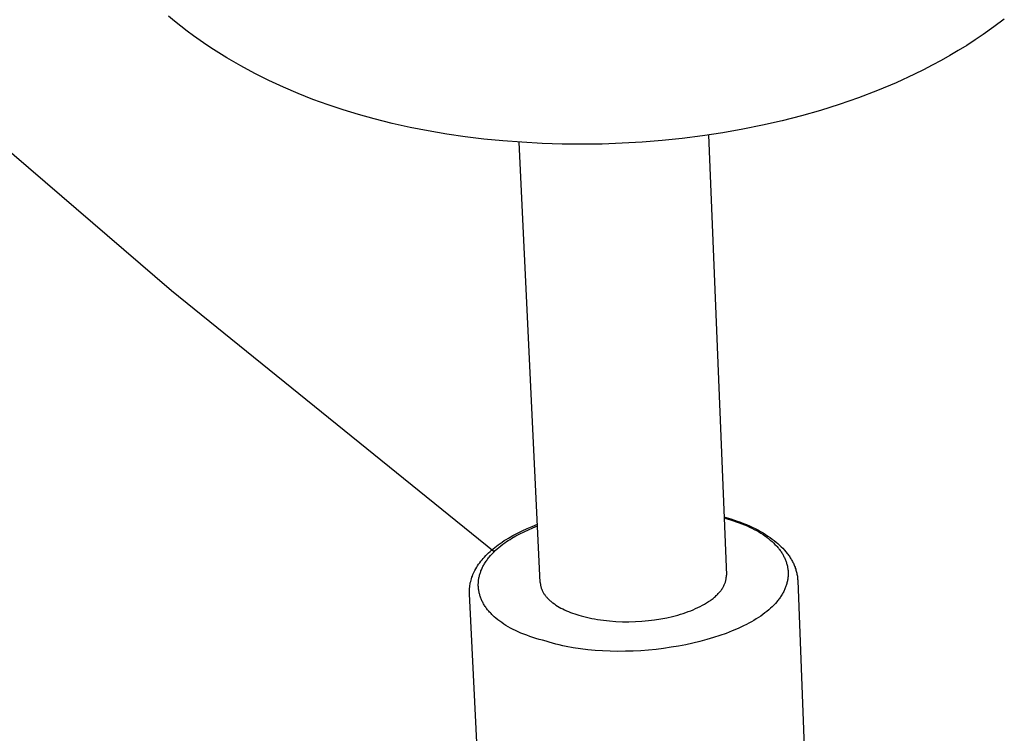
# Model space of a CAD drawing. Header units: millimetres. Extents: x 5929 to 8427, y 8701 to 10348.
# Tile 28 of 31: x 7796 to 7901, y 9959 to 10035. Entities that reach past the tile are written whole.
import ezdxf

# ---------------------------------------------------------------- set-up
doc = ezdxf.new("R2010")
doc.units = ezdxf.units.MM
doc.layers.add('Make2D$Visible$Curvas', color=7, linetype='Continuous')

msp = doc.modelspace()

# ---------------------------------------------------------------- linework, layer by layer
at = {"layer": 'Make2D$Visible$Curvas', "color": 250, "lineweight": -3, "true_color": 0x111111}
for p, q in [((7812.09, 10034.9), (7811.43, 10035.45)), ((7812.76, 10034.37), (7812.09, 10034.9)), ((7813.44, 10033.84), (7812.76, 10034.37)), ((7900.74, 10035.12), (7899.63, 10034.29)), ((7814.13, 10033.33), (7813.44, 10033.84)), ((7814.82, 10032.83), (7814.13, 10033.33)), ((7898.49, 10033.48), (7897.62, 10032.89)), ((7899.63, 10034.29), (7898.49, 10033.48)), ((7815.53, 10032.35), (7814.82, 10032.83)), ((7816.24, 10031.88), (7815.53, 10032.35)), ((7896.73, 10032.31), (7895.82, 10031.76)), ((7897.62, 10032.89), (7896.73, 10032.31)), ((7817.69, 10030.97), (7816.24, 10031.88)), ((7894.91, 10031.22), (7893.98, 10030.69)), ((7895.82, 10031.76), (7894.91, 10031.22)), ((7819.16, 10030.11), (7817.69, 10030.97)), ((7893.04, 10030.19), (7892.09, 10029.7)), ((7893.98, 10030.69), (7893.04, 10030.19)), ((7820.67, 10029.3), (7819.16, 10030.11)), ((7822.18, 10028.55), (7820.67, 10029.3)), ((7891.13, 10029.22), (7889.18, 10028.32)), ((7892.09, 10029.7), (7891.13, 10029.22)), ((7823.72, 10027.84), (7822.18, 10028.55)), ((7889.18, 10028.32), (7887.19, 10027.48)), ((7825.29, 10027.17), (7823.72, 10027.84)), ((7826.88, 10026.54), (7825.29, 10027.17)), ((7887.19, 10027.48), (7885.16, 10026.71)), ((7828.49, 10025.96), (7826.88, 10026.54)), ((7830.12, 10025.42), (7828.49, 10025.96)), ((7883.1, 10026), (7881.1, 10025.36)), ((7885.16, 10026.71), (7883.1, 10026)), ((7831.76, 10024.92), (7830.12, 10025.42)), ((7833.43, 10024.46), (7831.76, 10024.92)), ((7881.1, 10025.36), (7879.06, 10024.78)), ((7835.33, 10023.98), (7833.43, 10024.46)), ((7837.26, 10023.55), (7835.33, 10023.98)), ((7877, 10024.25), (7874.91, 10023.78)), ((7879.06, 10024.78), (7877, 10024.25)), ((7839.2, 10023.17), (7837.26, 10023.55)), ((7841.17, 10022.83), (7839.2, 10023.17)), ((7843.15, 10022.55), (7841.17, 10022.83)), ((7870.66, 10022.98), (7868.5, 10022.65)), ((7872.8, 10023.35), (7870.66, 10022.98)), ((7874.91, 10023.78), (7872.8, 10023.35)), ((7845.15, 10022.3), (7843.15, 10022.55)), ((7847.17, 10022.1), (7845.15, 10022.3)), ((7849.21, 10021.95), (7847.17, 10022.1)), ((7851.16, 9974.89), (7848.91, 10021.97)), ((7851.35, 10021.83), (7849.21, 10021.95)), ((7853.49, 10021.76), (7851.35, 10021.83)), ((7855.63, 10021.74), (7853.49, 10021.76)), ((7857.77, 10021.77), (7855.63, 10021.74)), ((7859.91, 10021.85), (7857.77, 10021.77)), ((7862.05, 10021.98), (7859.91, 10021.85)), ((7864.18, 10022.15), (7862.05, 10021.98)), ((7866.32, 10022.37), (7864.18, 10022.15)), ((7868.5, 10022.65), (7866.32, 10022.37)), ((7869.14, 10022.74), (7871.05, 9975.69)), ((7870.79, 9981.92), (7871.51, 9981.7)), ((7870.8, 9981.79), (7871.14, 9981.69)), ((7849.76, 9980.67), (7850.3, 9980.9)), ((7849.89, 9980.53), (7850.37, 9980.74)), ((7850.3, 9980.9), (7850.86, 9981.12)), ((7850.37, 9980.74), (7850.87, 9980.94)), ((7871.14, 9981.69), (7871.47, 9981.6)), ((7871.47, 9981.6), (7871.79, 9981.5)), ((7871.51, 9981.7), (7872.2, 9981.47)), ((7871.79, 9981.5), (7872.1, 9981.39)), ((7872.1, 9981.39), (7872.4, 9981.29)), ((7872.2, 9981.47), (7872.54, 9981.34)), ((7872.4, 9981.29), (7872.69, 9981.18)), ((7872.54, 9981.34), (7872.87, 9981.21)), ((7872.69, 9981.18), (7872.98, 9981.06)), ((7872.87, 9981.21), (7873.19, 9981.08)), ((7872.98, 9981.06), (7873.26, 9980.94)), ((7873.19, 9981.08), (7873.5, 9980.94)), ((7873.26, 9980.94), (7873.52, 9980.82)), ((7873.5, 9980.94), (7873.81, 9980.8)), ((7873.52, 9980.82), (7873.78, 9980.7)), ((7873.78, 9980.7), (7874.03, 9980.57)), ((7873.81, 9980.8), (7874.11, 9980.66)), ((7847.53, 9979.51), (7847.76, 9979.65)), ((7847.76, 9979.65), (7848.23, 9979.92)), ((7848.14, 9979.63), (7848.55, 9979.87)), ((7848.23, 9979.92), (7848.72, 9980.18)), ((7848.55, 9979.87), (7848.98, 9980.1)), ((7848.72, 9980.18), (7849.23, 9980.43)), ((7848.98, 9980.1), (7849.43, 9980.32)), ((7849.23, 9980.43), (7849.76, 9980.67)), ((7849.43, 9980.32), (7849.89, 9980.53)), ((7874.03, 9980.57), (7874.28, 9980.44)), ((7874.11, 9980.66), (7874.4, 9980.51)), ((7874.28, 9980.44), (7874.51, 9980.3)), ((7874.4, 9980.51), (7874.68, 9980.35)), ((7874.51, 9980.3), (7874.74, 9980.17)), ((7874.68, 9980.35), (7874.96, 9980.19)), ((7874.74, 9980.17), (7874.96, 9980.03)), ((7874.96, 9980.19), (7875.22, 9980.03)), ((7874.96, 9980.03), (7875.16, 9979.88)), ((7875.16, 9979.88), (7875.37, 9979.74)), ((7875.22, 9980.03), (7875.48, 9979.86)), ((7875.37, 9979.74), (7875.56, 9979.59)), ((7875.48, 9979.86), (7875.73, 9979.69)), ((7875.73, 9979.69), (7875.95, 9979.54)), ((7846.12, 9978.49), (7846.3, 9978.64)), ((7846.3, 9978.64), (7846.49, 9978.79)), ((7846.49, 9978.79), (7846.68, 9978.93)), ((7846.55, 9978.48), (7846.74, 9978.65)), ((7846.68, 9978.93), (7846.88, 9979.07)), ((7846.74, 9978.65), (7846.95, 9978.82)), ((7846.88, 9979.07), (7847.09, 9979.22)), ((7846.95, 9978.82), (7847.16, 9978.98)), ((7847.09, 9979.22), (7847.31, 9979.37)), ((7847.16, 9978.98), (7847.38, 9979.14)), ((7847.31, 9979.37), (7847.53, 9979.51)), ((7847.38, 9979.14), (7847.56, 9979.27)), ((7847.56, 9979.27), (7847.75, 9979.39)), ((7847.75, 9979.39), (7847.94, 9979.51)), ((7847.94, 9979.51), (7848.14, 9979.63)), ((7875.56, 9979.59), (7875.74, 9979.44)), ((7875.74, 9979.44), (7875.92, 9979.29)), ((7875.92, 9979.29), (7876.08, 9979.13)), ((7875.95, 9979.54), (7876.15, 9979.38)), ((7876.08, 9979.13), (7876.24, 9978.97)), ((7876.15, 9979.38), (7876.35, 9979.22)), ((7876.24, 9978.97), (7876.39, 9978.81)), ((7876.35, 9979.22), (7876.54, 9979.06)), ((7876.39, 9978.81), (7876.46, 9978.73)), ((7876.46, 9978.73), (7876.53, 9978.65)), ((7876.53, 9978.65), (7876.6, 9978.57)), ((7876.54, 9979.06), (7876.73, 9978.89)), ((7876.73, 9978.89), (7876.91, 9978.72)), ((7876.91, 9978.72), (7877.08, 9978.55)), ((7845.07, 9977.47), (7845.2, 9977.62)), ((7845.2, 9977.62), (7845.34, 9977.77)), ((7845.34, 9977.77), (7845.49, 9977.92)), ((7845.49, 9977.92), (7845.64, 9978.06)), ((7845.64, 9978.06), (7845.8, 9978.21)), ((7845.64, 9977.52), (7845.71, 9977.61)), ((7845.71, 9977.61), (7845.86, 9977.79)), ((7845.8, 9978.21), (7845.96, 9978.35)), ((7845.86, 9977.79), (7846.02, 9977.97)), ((7845.96, 9978.35), (7846.12, 9978.49)), ((7846.02, 9977.97), (7846.19, 9978.14)), ((7846.19, 9978.14), (7846.36, 9978.31)), ((7846.36, 9978.31), (7846.55, 9978.48)), ((7876.6, 9978.57), (7876.66, 9978.49)), ((7876.66, 9978.49), (7876.73, 9978.41)), ((7876.73, 9978.41), (7876.79, 9978.33)), ((7876.79, 9978.33), (7876.85, 9978.24)), ((7876.85, 9978.24), (7876.9, 9978.16)), ((7876.9, 9978.16), (7876.96, 9978.07)), ((7876.96, 9978.07), (7877.01, 9977.99)), ((7877.01, 9977.99), (7877.06, 9977.91)), ((7877.06, 9977.91), (7877.11, 9977.82)), ((7877.08, 9978.55), (7877.24, 9978.37)), ((7877.11, 9977.82), (7877.16, 9977.74)), ((7877.16, 9977.74), (7877.2, 9977.65)), ((7877.2, 9977.65), (7877.24, 9977.56)), ((7877.24, 9978.37), (7877.39, 9978.19)), ((7877.24, 9977.56), (7877.28, 9977.48)), ((7877.39, 9978.19), (7877.54, 9978.01)), ((7877.54, 9978.01), (7877.61, 9977.92)), ((7877.61, 9977.92), (7877.68, 9977.82)), ((7877.68, 9977.82), (7877.75, 9977.73)), ((7877.75, 9977.73), (7877.81, 9977.63)), ((7877.81, 9977.63), (7877.87, 9977.54)), ((7877.87, 9977.54), (7877.93, 9977.44)), ((7844.27, 9976.35), (7844.37, 9976.52)), ((7844.37, 9976.52), (7844.47, 9976.68)), ((7844.47, 9976.68), (7844.58, 9976.84)), ((7844.58, 9976.84), (7844.69, 9977)), ((7844.69, 9977), (7844.81, 9977.16)), ((7844.81, 9977.16), (7844.94, 9977.31)), ((7844.94, 9977.31), (7845.07, 9977.47)), ((7844.95, 9976.43), (7845, 9976.52)), ((7845, 9976.52), (7845.04, 9976.61)), ((7845.04, 9976.61), (7845.09, 9976.71)), ((7845.09, 9976.71), (7845.15, 9976.8)), ((7845.15, 9976.8), (7845.2, 9976.89)), ((7845.2, 9976.89), (7845.25, 9976.98)), ((7845.25, 9976.98), (7845.31, 9977.07)), ((7845.31, 9977.07), (7845.37, 9977.16)), ((7845.37, 9977.16), (7845.44, 9977.25)), ((7845.44, 9977.25), (7845.5, 9977.34)), ((7845.5, 9977.34), (7845.57, 9977.43)), ((7845.57, 9977.43), (7845.64, 9977.52)), ((7877.28, 9977.48), (7877.32, 9977.39)), ((7877.32, 9977.39), (7877.36, 9977.3)), ((7877.36, 9977.3), (7877.39, 9977.21)), ((7877.39, 9977.21), (7877.43, 9977.12)), ((7877.43, 9977.12), (7877.46, 9977.03)), ((7877.46, 9977.03), (7877.48, 9976.94)), ((7877.48, 9976.94), (7877.51, 9976.84)), ((7877.51, 9976.84), (7877.53, 9976.75)), ((7877.53, 9976.75), (7877.56, 9976.66)), ((7877.56, 9976.66), (7877.57, 9976.57)), ((7877.57, 9976.57), (7877.59, 9976.47)), ((7877.93, 9977.44), (7877.99, 9977.35)), ((7877.99, 9977.35), (7878.05, 9977.25)), ((7878.05, 9977.25), (7878.1, 9977.15)), ((7878.1, 9977.15), (7878.15, 9977.05)), ((7878.15, 9977.05), (7878.2, 9976.96)), ((7878.2, 9976.96), (7878.25, 9976.86)), ((7878.25, 9976.86), (7878.29, 9976.75)), ((7878.29, 9976.75), (7878.33, 9976.65)), ((7878.33, 9976.65), (7878.38, 9976.54)), ((7878.38, 9976.54), (7878.41, 9976.44)), ((7843.81, 9975.3), (7843.86, 9975.45)), ((7843.86, 9975.45), (7843.91, 9975.59)), ((7843.91, 9975.59), (7843.97, 9975.74)), ((7843.97, 9975.74), (7844.03, 9975.88)), ((7844.03, 9975.88), (7844.1, 9976.02)), ((7844.1, 9976.02), (7844.18, 9976.19)), ((7844.18, 9976.19), (7844.27, 9976.35)), ((7844.61, 9975.4), (7844.63, 9975.49)), ((7844.63, 9975.49), (7844.66, 9975.58)), ((7844.66, 9975.58), (7844.68, 9975.68)), ((7844.68, 9975.68), (7844.71, 9975.77)), ((7844.71, 9975.77), (7844.73, 9975.87)), ((7844.73, 9975.87), (7844.77, 9975.96)), ((7844.77, 9975.96), (7844.8, 9976.05)), ((7844.8, 9976.05), (7844.83, 9976.15)), ((7844.83, 9976.15), (7844.87, 9976.24)), ((7844.87, 9976.24), (7844.91, 9976.33)), ((7844.91, 9976.33), (7844.95, 9976.43)), ((7871.04, 9975.47), (7871.05, 9975.51)), ((7871.04, 9975.43), (7871.04, 9975.47)), ((7871.04, 9975.4), (7871.04, 9975.43)), ((7871.05, 9975.66), (7871.05, 9975.69)), ((7871.05, 9975.62), (7871.05, 9975.66)), ((7871.05, 9975.58), (7871.05, 9975.62)), ((7871.05, 9975.55), (7871.05, 9975.58)), ((7871.05, 9975.51), (7871.05, 9975.55)), ((7877.59, 9976.47), (7877.61, 9976.38)), ((7877.61, 9976.38), (7877.62, 9976.29)), ((7877.62, 9975.44), (7877.61, 9975.34)), ((7877.62, 9976.29), (7877.63, 9976.19)), ((7877.63, 9975.53), (7877.62, 9975.44)), ((7877.63, 9976.19), (7877.63, 9976.1)), ((7877.63, 9976.1), (7877.64, 9976)), ((7877.64, 9975.63), (7877.63, 9975.53)), ((7877.64, 9976), (7877.64, 9975.91)), ((7877.64, 9975.91), (7877.64, 9975.82)), ((7877.64, 9975.82), (7877.64, 9975.72)), ((7877.64, 9975.72), (7877.64, 9975.63)), ((7878.41, 9976.44), (7878.45, 9976.33)), ((7878.45, 9976.33), (7878.48, 9976.22)), ((7878.48, 9976.22), (7878.51, 9976.12)), ((7878.51, 9976.12), (7878.54, 9976.01)), ((7878.54, 9976.01), (7878.57, 9975.9)), ((7878.57, 9975.9), (7878.59, 9975.79)), ((7878.59, 9975.79), (7878.61, 9975.68)), ((7878.61, 9975.68), (7878.63, 9975.57)), ((7878.63, 9975.57), (7878.64, 9975.46)), ((7878.64, 9975.46), (7878.65, 9975.35)), ((7843.6, 9974.27), (7843.62, 9974.42)), ((7843.62, 9974.42), (7843.64, 9974.57)), ((7843.64, 9974.57), (7843.66, 9974.72)), ((7843.66, 9974.72), (7843.69, 9974.87)), ((7843.69, 9974.87), (7843.73, 9975.01)), ((7843.73, 9975.01), (7843.77, 9975.16)), ((7843.77, 9975.16), (7843.81, 9975.3)), ((7844.54, 9974.74), (7844.55, 9974.83)), ((7844.54, 9974.64), (7844.54, 9974.74)), ((7844.54, 9974.55), (7844.54, 9974.64)), ((7844.55, 9974.45), (7844.54, 9974.55)), ((7844.55, 9974.92), (7844.56, 9975.02)), ((7844.55, 9974.83), (7844.55, 9974.92)), ((7844.55, 9974.36), (7844.55, 9974.45)), ((7844.56, 9975.02), (7844.57, 9975.11)), ((7844.57, 9975.11), (7844.58, 9975.21)), ((7844.58, 9975.21), (7844.6, 9975.3)), ((7844.6, 9975.3), (7844.61, 9975.4)), ((7851.16, 9974.89), (7851.16, 9974.82)), ((7851.16, 9974.82), (7851.17, 9974.76)), ((7851.17, 9974.76), (7851.17, 9974.69)), ((7851.17, 9974.69), (7851.18, 9974.62)), ((7851.18, 9974.62), (7851.2, 9974.56)), ((7851.2, 9974.56), (7851.21, 9974.49)), ((7851.21, 9974.49), (7851.23, 9974.43)), ((7851.23, 9974.43), (7851.25, 9974.36)), ((7870.65, 9974.32), (7870.7, 9974.4)), ((7870.7, 9974.4), (7870.74, 9974.47)), ((7870.74, 9974.47), (7870.78, 9974.55)), ((7870.78, 9974.55), (7870.82, 9974.63)), ((7870.82, 9974.63), (7870.86, 9974.71)), ((7870.86, 9974.71), (7870.89, 9974.78)), ((7870.89, 9974.78), (7870.92, 9974.86)), ((7870.92, 9974.86), (7870.94, 9974.94)), ((7870.94, 9974.94), (7870.96, 9975.01)), ((7870.96, 9975.01), (7870.98, 9975.09)), ((7870.98, 9975.09), (7871, 9975.17)), ((7871, 9975.17), (7871.02, 9975.24)), ((7871.02, 9975.24), (7871.03, 9975.32)), ((7871.03, 9975.36), (7871.04, 9975.4)), ((7871.03, 9975.32), (7871.03, 9975.36)), ((7877.37, 9974.4), (7877.34, 9974.31)), ((7877.41, 9974.5), (7877.37, 9974.4)), ((7877.44, 9974.59), (7877.41, 9974.5)), ((7877.47, 9974.68), (7877.44, 9974.59)), ((7877.5, 9974.78), (7877.47, 9974.68)), ((7877.52, 9974.87), (7877.5, 9974.78)), ((7877.54, 9974.97), (7877.52, 9974.87)), ((7877.56, 9975.06), (7877.54, 9974.97)), ((7877.58, 9975.16), (7877.56, 9975.06)), ((7877.6, 9975.25), (7877.58, 9975.16)), ((7877.61, 9975.34), (7877.6, 9975.25)), ((7878.65, 9975.35), (7878.66, 9975.24)), ((7878.66, 9975.24), (7878.67, 9975.13)), ((7878.67, 9975.1), (7879.74, 9946.74)), ((7843.59, 9974.12), (7843.6, 9974.27)), ((7843.59, 9973.97), (7843.59, 9974.12)), ((7843.59, 9973.82), (7843.59, 9973.97)), ((7843.59, 9973.67), (7843.59, 9973.82)), ((7845.02, 9945.28), (7843.59, 9973.67)), ((7844.56, 9974.26), (7844.55, 9974.36)), ((7844.57, 9974.17), (7844.56, 9974.26)), ((7844.59, 9974.08), (7844.57, 9974.17)), ((7844.6, 9973.98), (7844.59, 9974.08)), ((7844.62, 9973.89), (7844.6, 9973.98)), ((7844.64, 9973.8), (7844.62, 9973.89)), ((7844.66, 9973.7), (7844.64, 9973.8)), ((7844.69, 9973.61), (7844.66, 9973.7)), ((7844.71, 9973.52), (7844.69, 9973.61)), ((7844.74, 9973.43), (7844.71, 9973.52)), ((7844.77, 9973.33), (7844.74, 9973.43)), ((7844.81, 9973.24), (7844.77, 9973.33)), ((7851.25, 9974.36), (7851.27, 9974.29)), ((7851.27, 9974.29), (7851.29, 9974.23)), ((7851.29, 9974.23), (7851.32, 9974.16)), ((7851.32, 9974.16), (7851.35, 9974.1)), ((7851.35, 9974.1), (7851.38, 9974.03)), ((7851.38, 9974.03), (7851.41, 9973.96)), ((7851.41, 9973.96), (7851.44, 9973.9)), ((7851.44, 9973.9), (7851.48, 9973.83)), ((7851.48, 9973.83), (7851.52, 9973.77)), ((7851.52, 9973.77), (7851.56, 9973.7)), ((7851.56, 9973.7), (7851.6, 9973.64)), ((7851.6, 9973.64), (7851.65, 9973.57)), ((7851.65, 9973.57), (7851.7, 9973.51)), ((7851.7, 9973.51), (7851.75, 9973.45)), ((7851.75, 9973.45), (7851.8, 9973.38)), ((7851.8, 9973.38), (7851.85, 9973.32)), ((7869.71, 9973.27), (7869.79, 9973.34)), ((7869.79, 9973.34), (7869.87, 9973.41)), ((7869.87, 9973.41), (7869.95, 9973.49)), ((7869.95, 9973.49), (7870.03, 9973.56)), ((7870.03, 9973.56), (7870.11, 9973.63)), ((7870.11, 9973.63), (7870.18, 9973.71)), ((7870.18, 9973.71), (7870.25, 9973.78)), ((7870.25, 9973.78), (7870.32, 9973.86)), ((7870.32, 9973.86), (7870.38, 9973.94)), ((7870.38, 9973.94), (7870.44, 9974.01)), ((7870.44, 9974.01), (7870.5, 9974.09)), ((7870.5, 9974.09), (7870.55, 9974.16)), ((7870.55, 9974.16), (7870.6, 9974.24)), ((7870.6, 9974.24), (7870.65, 9974.32)), ((7876.84, 9973.38), (7876.78, 9973.29)), ((7876.9, 9973.47), (7876.84, 9973.38)), ((7876.96, 9973.57), (7876.9, 9973.47)), ((7877.02, 9973.66), (7876.96, 9973.57)), ((7877.07, 9973.75), (7877.02, 9973.66)), ((7877.12, 9973.84), (7877.07, 9973.75)), ((7877.17, 9973.94), (7877.12, 9973.84)), ((7877.21, 9974.03), (7877.17, 9973.94)), ((7877.26, 9974.12), (7877.21, 9974.03)), ((7877.3, 9974.22), (7877.26, 9974.12)), ((7877.34, 9974.31), (7877.3, 9974.22)), ((7844.85, 9973.15), (7844.81, 9973.24)), ((7844.88, 9973.06), (7844.85, 9973.15)), ((7844.93, 9972.97), (7844.88, 9973.06)), ((7844.97, 9972.88), (7844.93, 9972.97)), ((7845.01, 9972.79), (7844.97, 9972.88)), ((7845.06, 9972.7), (7845.01, 9972.79)), ((7845.11, 9972.61), (7845.06, 9972.7)), ((7845.17, 9972.52), (7845.11, 9972.61)), ((7845.22, 9972.43), (7845.17, 9972.52)), ((7845.28, 9972.34), (7845.22, 9972.43)), ((7845.34, 9972.25), (7845.28, 9972.34)), ((7851.85, 9973.32), (7851.91, 9973.26)), ((7851.91, 9973.26), (7851.97, 9973.2)), ((7851.97, 9973.2), (7852.03, 9973.13)), ((7852.03, 9973.13), (7852.09, 9973.07)), ((7852.09, 9973.07), (7852.16, 9973.01)), ((7852.16, 9973.01), (7852.22, 9972.95)), ((7852.22, 9972.95), (7852.29, 9972.89)), ((7852.29, 9972.89), (7852.37, 9972.83)), ((7852.37, 9972.83), (7852.44, 9972.77)), ((7852.44, 9972.77), (7852.51, 9972.72)), ((7852.51, 9972.72), (7852.67, 9972.6)), ((7852.67, 9972.6), (7852.84, 9972.49)), ((7852.84, 9972.49), (7853.01, 9972.38)), ((7853.01, 9972.38), (7853.19, 9972.27)), ((7868.01, 9972.21), (7868.25, 9972.33)), ((7868.25, 9972.33), (7868.48, 9972.46)), ((7868.48, 9972.46), (7868.71, 9972.58)), ((7868.71, 9972.58), (7868.93, 9972.71)), ((7868.93, 9972.71), (7869.14, 9972.85)), ((7869.14, 9972.85), (7869.34, 9972.98)), ((7869.34, 9972.98), (7869.43, 9973.05)), ((7869.43, 9973.05), (7869.53, 9973.12)), ((7869.53, 9973.12), (7869.62, 9973.19)), ((7869.62, 9973.19), (7869.71, 9973.27)), ((7875.95, 9972.31), (7875.77, 9972.14)), ((7876.12, 9972.49), (7875.95, 9972.31)), ((7876.29, 9972.66), (7876.12, 9972.49)), ((7876.44, 9972.84), (7876.29, 9972.66)), ((7876.51, 9972.93), (7876.44, 9972.84)), ((7876.58, 9973.02), (7876.51, 9972.93)), ((7876.65, 9973.11), (7876.58, 9973.02)), ((7876.72, 9973.2), (7876.65, 9973.11)), ((7876.78, 9973.29), (7876.72, 9973.2)), ((7845.4, 9972.17), (7845.34, 9972.25)), ((7845.47, 9972.08), (7845.4, 9972.17)), ((7845.53, 9971.99), (7845.47, 9972.08)), ((7845.6, 9971.91), (7845.53, 9971.99)), ((7845.68, 9971.82), (7845.6, 9971.91)), ((7845.75, 9971.73), (7845.68, 9971.82)), ((7845.83, 9971.65), (7845.75, 9971.73)), ((7845.91, 9971.57), (7845.83, 9971.65)), ((7845.99, 9971.48), (7845.91, 9971.57)), ((7846.07, 9971.4), (7845.99, 9971.48)), ((7846.25, 9971.24), (7846.07, 9971.4)), ((7846.43, 9971.07), (7846.25, 9971.24)), ((7853.19, 9972.27), (7853.37, 9972.17)), ((7853.37, 9972.17), (7853.56, 9972.07)), ((7853.56, 9972.07), (7853.76, 9971.97)), ((7853.76, 9971.97), (7853.97, 9971.88)), ((7853.97, 9971.88), (7854.18, 9971.79)), ((7854.18, 9971.79), (7854.39, 9971.7)), ((7854.39, 9971.7), (7854.61, 9971.62)), ((7854.61, 9971.62), (7854.84, 9971.54)), ((7854.84, 9971.54), (7855.07, 9971.47)), ((7855.07, 9971.47), (7855.3, 9971.39)), ((7855.3, 9971.39), (7855.53, 9971.33)), ((7855.53, 9971.33), (7855.81, 9971.25)), ((7855.81, 9971.25), (7856.09, 9971.18)), ((7864.67, 9971.13), (7865.28, 9971.27)), ((7865.28, 9971.27), (7865.58, 9971.34)), ((7865.58, 9971.34), (7865.86, 9971.42)), ((7865.86, 9971.42), (7866.15, 9971.51)), ((7866.15, 9971.51), (7866.43, 9971.59)), ((7866.43, 9971.59), (7866.7, 9971.68)), ((7866.7, 9971.68), (7866.97, 9971.78)), ((7866.97, 9971.78), (7867.24, 9971.88)), ((7867.24, 9971.88), (7867.5, 9971.99)), ((7867.5, 9971.99), (7867.76, 9972.1)), ((7867.76, 9972.1), (7868.01, 9972.21)), ((7874.72, 9971.31), (7874.49, 9971.15)), ((7874.95, 9971.47), (7874.72, 9971.31)), ((7875.17, 9971.64), (7874.95, 9971.47)), ((7875.38, 9971.8), (7875.17, 9971.64)), ((7875.58, 9971.97), (7875.38, 9971.8)), ((7875.77, 9972.14), (7875.58, 9971.97)), ((7846.63, 9970.91), (7846.43, 9971.07)), ((7846.83, 9970.76), (7846.63, 9970.91)), ((7847.04, 9970.61), (7846.83, 9970.76)), ((7847.27, 9970.45), (7847.04, 9970.61)), ((7847.5, 9970.31), (7847.27, 9970.45)), ((7847.74, 9970.16), (7847.5, 9970.31)), ((7856.09, 9971.18), (7856.37, 9971.12)), ((7856.37, 9971.12), (7856.67, 9971.06)), ((7856.67, 9971.06), (7856.97, 9971)), ((7856.97, 9971), (7857.28, 9970.95)), ((7857.28, 9970.95), (7857.59, 9970.9)), ((7857.59, 9970.9), (7857.92, 9970.86)), ((7857.92, 9970.86), (7858.57, 9970.79)), ((7858.57, 9970.79), (7859.25, 9970.74)), ((7859.25, 9970.74), (7859.94, 9970.71)), ((7859.94, 9970.71), (7860.63, 9970.7)), ((7860.63, 9970.7), (7861.33, 9970.72)), ((7861.33, 9970.72), (7862.02, 9970.76)), ((7862.02, 9970.76), (7862.71, 9970.82)), ((7862.71, 9970.82), (7863.38, 9970.91)), ((7863.38, 9970.91), (7864.04, 9971.01)), ((7864.04, 9971.01), (7864.67, 9971.13)), ((7872.89, 9970.26), (7872.6, 9970.12)), ((7873.18, 9970.4), (7872.89, 9970.26)), ((7873.46, 9970.54), (7873.18, 9970.4)), ((7873.73, 9970.69), (7873.46, 9970.54)), ((7873.99, 9970.84), (7873.73, 9970.69)), ((7874.24, 9971), (7873.99, 9970.84)), ((7874.49, 9971.15), (7874.24, 9971)), ((7847.99, 9970.02), (7847.74, 9970.16)), ((7848.25, 9969.88), (7847.99, 9970.02)), ((7848.53, 9969.75), (7848.25, 9969.88)), ((7848.81, 9969.62), (7848.53, 9969.75)), ((7849.1, 9969.49), (7848.81, 9969.62)), ((7849.4, 9969.37), (7849.1, 9969.49)), ((7849.71, 9969.25), (7849.4, 9969.37)), ((7850.03, 9969.14), (7849.71, 9969.25)), ((7850.36, 9969.03), (7850.03, 9969.14)), ((7870.36, 9969.23), (7869.67, 9969)), ((7871.03, 9969.46), (7870.36, 9969.23)), ((7871.68, 9969.72), (7871.03, 9969.46)), ((7872.3, 9969.98), (7871.68, 9969.72)), ((7872.6, 9970.12), (7872.3, 9969.98)), ((7850.7, 9968.92), (7850.36, 9969.03)), ((7851.05, 9968.82), (7850.7, 9968.92)), ((7851.41, 9968.72), (7851.05, 9968.82)), ((7851.78, 9968.63), (7851.41, 9968.72)), ((7852.12, 9968.52), (7851.78, 9968.63)), ((7852.47, 9968.42), (7852.12, 9968.52)), ((7852.83, 9968.32), (7852.47, 9968.42)), ((7853.19, 9968.23), (7852.83, 9968.32)), ((7853.56, 9968.14), (7853.19, 9968.23)), ((7853.93, 9968.06), (7853.56, 9968.14)), ((7865.92, 9968.1), (7865.13, 9967.97)), ((7866.7, 9968.25), (7865.92, 9968.1)), ((7867.47, 9968.42), (7866.7, 9968.25)), ((7868.22, 9968.6), (7867.47, 9968.42)), ((7868.95, 9968.79), (7868.22, 9968.6)), ((7869.67, 9969), (7868.95, 9968.79)), ((7854.68, 9967.92), (7853.93, 9968.06)), ((7855.45, 9967.8), (7854.68, 9967.92)), ((7856.23, 9967.71), (7855.45, 9967.8)), ((7857.02, 9967.63), (7856.23, 9967.71)), ((7857.82, 9967.58), (7857.02, 9967.63)), ((7858.63, 9967.54), (7857.82, 9967.58)), ((7859.44, 9967.53), (7858.63, 9967.54)), ((7860.26, 9967.54), (7859.44, 9967.53)), ((7861.08, 9967.56), (7860.26, 9967.54)), ((7861.9, 9967.61), (7861.08, 9967.56)), ((7862.72, 9967.67), (7861.9, 9967.61)), ((7863.53, 9967.75), (7862.72, 9967.67)), ((7864.34, 9967.85), (7863.53, 9967.75)), ((7865.13, 9967.97), (7864.34, 9967.85))]:
    msp.add_line(p, q, dxfattribs=at)
at = {"layer": 'Make2D$Visible$Curvas', "color": 29, "lineweight": -3, "true_color": 0x4d342b}
for p, q in [((7811.76, 10006.08), (7778.14, 10035)), ((7846.23, 9978.18), (7811.76, 10006.08)), ((7844.2, 9961.61), (7844.2, 9961.61))]:
    msp.add_line(p, q, dxfattribs=at)

doc.saveas('drawing.dxf')
